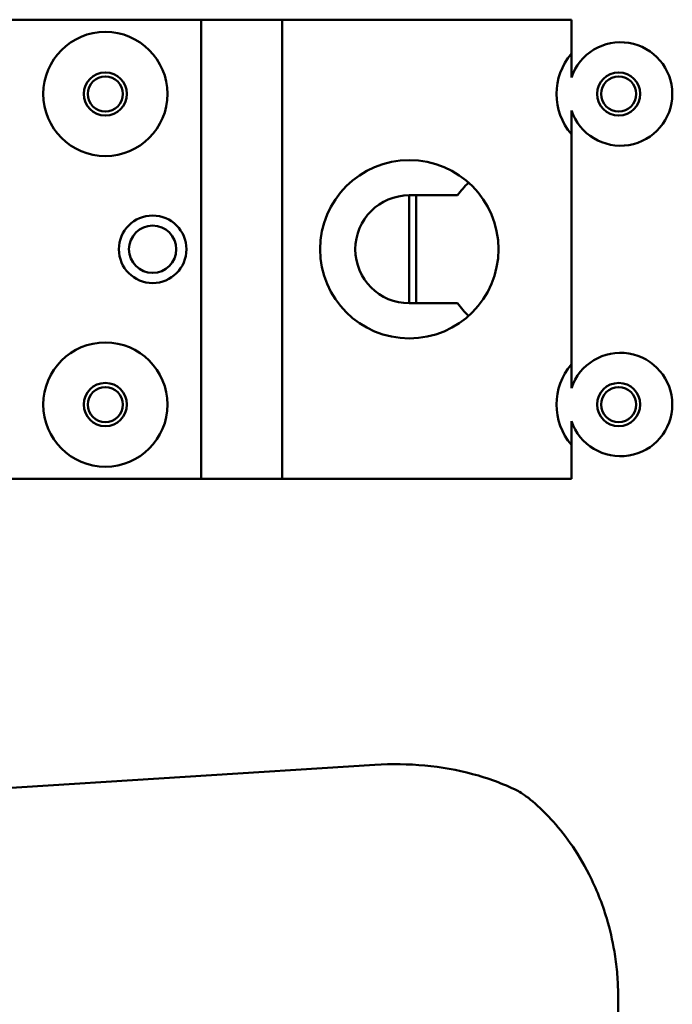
# Model space of a CAD drawing. Header units: millimetres. Extents: x 0 to 6049, y -120 to 1682.
# Tile 118 of 256: x 688 to 736, y 1359 to 1432. Entities that reach past the tile are written whole.
import ezdxf

# ---------------------------------------------------------------- set-up
doc = ezdxf.new("R2010")
doc.units = ezdxf.units.MM
doc.header["$LTSCALE"] = 2
doc.layers.add('Sichtbar (ISO)', color=7, linetype='Continuous', lineweight=50)

msp = doc.modelspace()

# ---------------------------------------------------------------- linework, layer by layer
at = {"layer": 'Sichtbar (ISO)'}
for p, q in [((686.819, 1432.37), (701.419, 1432.37)), ((701.419, 1432.37), (701.419, 1398.37)), ((701.419, 1432.37), (707.419, 1432.37)), ((707.419, 1432.37), (728.819, 1432.37)), ((707.419, 1432.37), (707.419, 1398.37)), ((728.819, 1432.37), (728.819, 1429.855)), ((728.819, 1423.885), (728.819, 1406.855)), ((716.819, 1419.37), (720.382, 1419.37)), ((716.819, 1411.37), (716.819, 1419.37)), ((717.319, 1419.37), (717.319, 1411.37)), ((720.382, 1411.37), (716.819, 1411.37)), ((728.819, 1400.885), (728.819, 1398.37)), ((684.282, 1398.37), (701.419, 1398.37)), ((701.419, 1398.37), (707.419, 1398.37)), ((707.419, 1398.37), (728.819, 1398.37)), ((714.268, 1377.187), (680.45, 1375.052)), ((732.276, 1359.961), (732.276, 1130.778))]:
    msp.add_line(p, q, dxfattribs=at)
for centre, radius in [((694.319, 1426.87), 4.6), ((694.319, 1426.87), 1.6), ((732.319, 1426.87), 1.6), ((694.319, 1426.87), 1.3), ((732.319, 1426.87), 1.3), ((716.819, 1415.37), 6.6), ((697.819, 1415.37), 2.5), ((697.819, 1415.37), 1.75), ((694.319, 1403.87), 4.6), ((694.319, 1403.87), 1.6), ((694.319, 1403.87), 1.3), ((732.319, 1403.87), 1.6), ((732.319, 1403.87), 1.3)]:
    msp.add_circle(centre, radius, dxfattribs=at)
for centre, radius, start, end in [((732.319, 1426.87), 4.6, 139.54087, 220.45913), ((725.819, 1415.37), 6.75, 133.09014, 143.6588), ((716.819, 1415.37), 4, 90, 270), ((725.819, 1415.37), 6.75, 216.3412, 226.90986), ((732.319, 1403.87), 4.6, 139.54087, 220.45913)]:
    msp.add_arc(centre, radius, start, end, dxfattribs=at)
for centre, major_axis, start_param, end_param in [((732.453, 1426.87), (3.833, 0), 3.465306, 9.101065), ((732.453, 1403.87), (-3.833, 0), 0.323713, 5.959472)]:
    msp.add_ellipse(centre, major_axis=major_axis, ratio=0.99939, start_param=start_param, end_param=end_param, dxfattribs=at)
for points, weights in [([(728.819, 1429.855), (728.819, 1428.876), (728.819, 1428.088)], [1.12345682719, 1.2189947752, 1.26283165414]), ([(728.819, 1425.651), (728.819, 1424.863), (728.819, 1423.885)], [1.26283165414, 1.21899477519, 1.12345682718]), ([(728.819, 1406.855), (728.819, 1405.876), (728.819, 1405.088)], [1.12345682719, 1.2189947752, 1.26283165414]), ([(728.819, 1402.651), (728.819, 1401.863), (728.819, 1400.885)], [1.26283165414, 1.21899477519, 1.12345682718])]:
    msp.add_rational_spline(points, weights, degree=2, dxfattribs=at)
msp.add_open_spline([(724.81, 1375.282), (723.747, 1375.803), (721.548, 1376.608), (717.989, 1377.234), (715.527, 1377.267), (714.268, 1377.187)], degree=3, dxfattribs=at)
for points, knots in [([(732.276, 1360.359), (732.267, 1360.859), (732.24, 1361.358), (732.149, 1362.36), (732.083, 1362.862), (731.86, 1364.186), (731.67, 1365.005), (731.093, 1366.935), (730.658, 1368.029), (729.246, 1370.814), (728.237, 1372.156), (726.198, 1374.379), (725.198, 1375.101), (724.812, 1375.281)], [0.000044, 0.000044, 0.000044, 0.000044, 0.149969, 0.149969, 0.301817, 0.301817, 0.552617, 0.552617, 0.904503, 0.904503, 1.488213, 1.488213, 2.205935, 2.205935, 2.205935, 2.205935]), ([(732.276, 1359.961), (732.276, 1360.027), (732.276, 1360.094), (732.276, 1360.226), (732.276, 1360.293), (732.276, 1360.359)], [0.000001, 0.000001, 0.000001, 0.000001, 0.01977118, 0.01977118, 0.03960435, 0.03960435, 0.03960435, 0.03960435])]:
    msp.add_open_spline(points, degree=3, knots=knots, dxfattribs=at)

doc.saveas('drawing.dxf')
